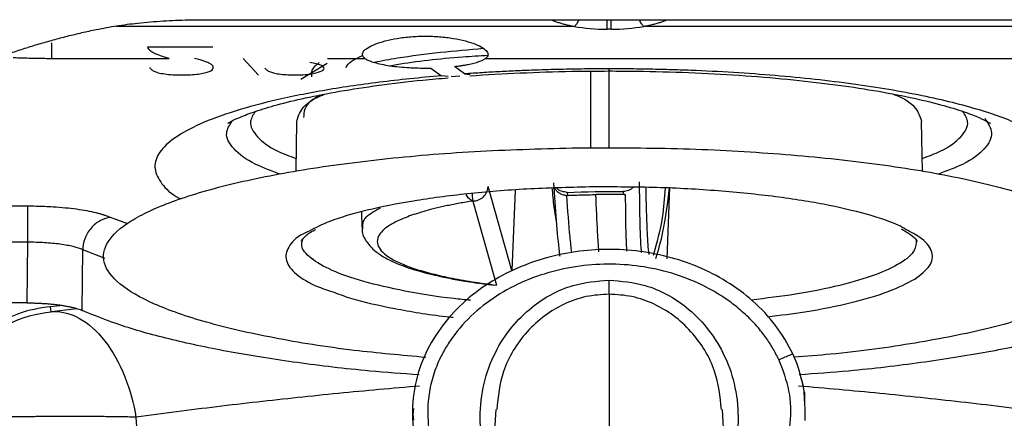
# Model space of a CAD drawing. Header units: millimetres. Extents: x 15 to 1195, y 5 to 836.
# Tile 15 of 35: x 580 to 612, y 172 to 185. Entities that reach past the tile are written whole.
import ezdxf

# ---------------------------------------------------------------- set-up
doc = ezdxf.new("R2010")
doc.units = ezdxf.units.MM

msp = doc.modelspace()

# ---------------------------------------------------------------- linework, layer by layer
at = {"color": 7, "linetype": 'Continuous', "lineweight": 25}
for p, q in [((586.034, 184.618), (612.692, 184.618)), ((598.233, 184.401), (583.291, 184.401)), ((599.43, 184.307), (599.296, 184.307)), ((615.435, 184.401), (600.493, 184.401)), ((581.166, 183.865), (581.166, 183.357)), ((584.305, 183.732), (586.435, 183.732)), ((581.166, 183.357), (585.007, 183.357)), ((587.916, 182.805), (587.419, 183.357)), ((589.304, 182.676), (590.157, 183.197)), ((590.173, 183.357), (591.395, 183.357)), ((595.331, 183.357), (617.56, 183.357)), ((593.545, 183.041), (593.889, 182.79)), ((594.645, 182.85), (594.316, 183.09)), ((594.645, 182.85), (594.814, 182.83)), ((598.752, 182.94), (598.752, 180.437)), ((599.363, 182.947), (599.363, 183.015)), ((599.363, 180.432), (599.363, 182.945)), ((594.112, 182.766), (593.889, 182.79)), ((594.49, 182.781), (594.208, 182.756)), ((589.163, 181.3), (589.134, 179.674)), ((609.592, 179.665), (609.563, 181.3)), ((596.191, 176.44), (595.414, 179.18)), ((596.296, 179.061), (596.191, 176.44)), ((599.813, 179.01), (599.841, 178.912)), ((601.335, 179.158), (601.247, 176.815)), ((594.916, 178.703), (595.692, 175.962)), ((598.027, 178.889), (597.999, 178.987)), ((580.379, 178.533), (578.38, 178.533)), ((583.66, 177.961), (583.088, 178.165)), ((591.278, 178.346), (591.296, 177.844)), ((580.379, 177.358), (578.38, 177.358)), ((580.379, 177.358), (580.356, 175.38)), ((582.162, 175.135), (582.185, 177.113)), ((582.92, 176.833), (582.185, 177.113)), ((599.363, 175.666), (599.363, 170.97)), ((580.356, 175.38), (578.415, 175.38)), ((581.539, 175.292), (581.133, 175.257)), ((581.159, 175.091), (581.133, 175.257)), ((581.996, 175.189), (581.253, 175.098)), ((605.735, 172.456), (605.754, 171.54)), ((605.735, 172.456), (605.735, 172.439)), ((592.953, 172.085), (592.953, 172.068)), ((592.975, 171.934), (592.954, 171.751)), ((583.922, 171.654), (584.8, 157.145)), ((592.969, 171.69), (592.954, 171.751)), ((592.954, 171.751), (592.978, 171.555)), ((595.662, 171.909), (595.407, 167.405)), ((603.319, 167.405), (603.064, 171.909))]:
    msp.add_line(p, q, dxfattribs=at)
for points, knots in [([(582.627, 184.298), (582.737, 184.32), (582.957, 184.364), (583.293, 184.419), (583.635, 184.469), (583.866, 184.495), (583.982, 184.508)], [0, 0, 0, 0, 0.243861, 0.491708, 0.743702, 1, 1, 1, 1]), ([(583.982, 184.508), (584.12, 184.522), (584.394, 184.549), (584.806, 184.579), (585.216, 184.601), (585.625, 184.615), (585.898, 184.617), (586.034, 184.618)], [0, 0, 0, 0, 0.201704, 0.402462, 0.602367, 0.801514, 1, 1, 1, 1]), ([(597.472, 184.615), (597.509, 184.601), (597.581, 184.572), (597.699, 184.531), (597.823, 184.494), (597.953, 184.46), (598.09, 184.428), (598.185, 184.41), (598.233, 184.401)], [0, 0, 0, 0, 0.166726, 0.332504, 0.498027, 0.663992, 0.83109, 1, 1, 1, 1]), ([(598.371, 184.618), (598.35, 184.569), (598.308, 184.475), (598.258, 184.425), (598.233, 184.401)], [0, 0, 0, 0, 0.512278, 1, 1, 1, 1]), ([(599.296, 184.307), (599.296, 184.334), (599.296, 184.388), (599.296, 184.505), (599.296, 184.589), (599.296, 184.618)], [0, 0, 0, 0, 0.397934, 0.7958679, 1, 1, 1, 1]), ([(599.43, 184.307), (599.43, 184.334), (599.43, 184.388), (599.43, 184.505), (599.43, 184.589), (599.43, 184.618)], [0, 0, 0, 0, 0.397934, 0.7958679, 1, 1, 1, 1]), ([(600.493, 184.401), (600.468, 184.425), (600.418, 184.475), (600.376, 184.569), (600.355, 184.618)], [0, 0, 0, 0, 0.487722, 1, 1, 1, 1]), ([(600.493, 184.401), (600.541, 184.41), (600.636, 184.428), (600.772, 184.46), (600.903, 184.494), (601.027, 184.531), (601.144, 184.572), (601.217, 184.601), (601.254, 184.615)], [0, 0, 0, 0, 0.16891, 0.336008, 0.501973, 0.667496, 0.833274, 1, 1, 1, 1]), ([(578.938, 183.205), (579.088, 183.262), (579.388, 183.377), (579.842, 183.538), (580.298, 183.689), (580.758, 183.83), (581.221, 183.962), (581.687, 184.084), (582.155, 184.197), (582.47, 184.265), (582.627, 184.298)], [0, 0, 0, 0, 0.1252093, 0.2502434, 0.3751598, 0.5000164, 0.6248709, 0.7497812, 0.874805, 1, 1, 1, 1]), ([(591.395, 183.357), (591.383, 183.367), (591.359, 183.386), (591.335, 183.416), (591.319, 183.446), (591.312, 183.478), (591.315, 183.511), (591.327, 183.545), (591.364, 183.608), (591.471, 183.702), (591.714, 183.822), (592.043, 183.929), (592.443, 184.013), (592.89, 184.068), (593.362, 184.086), (593.835, 184.068), (594.282, 184.013), (594.683, 183.93), (595.011, 183.822), (595.255, 183.702), (595.371, 183.599), (595.412, 183.519), (595.414, 183.462), (595.39, 183.407), (595.351, 183.374), (595.331, 183.357)], [0, 0, 0, 0, 0.0180872, 0.0359728, 0.0537371, 0.0714619, 0.0892299, 0.107123, 0.1252212, 0.1875391, 0.2500096, 0.312526, 0.3750887, 0.4375289, 0.4999795, 0.5623655, 0.6248218, 0.6873977, 0.7499406, 0.8124331, 0.8747864, 0.9063155, 0.9374012, 0.9684829, 1, 1, 1, 1]), ([(585.007, 183.357), (584.956, 183.371), (584.858, 183.398), (584.728, 183.439), (584.619, 183.478), (584.512, 183.523), (584.415, 183.58), (584.337, 183.652), (584.316, 183.705), (584.305, 183.732)], [0, 0, 0, 0, 0.147114, 0.279078, 0.396145, 0.498678, 0.664332, 0.830424, 1, 1, 1, 1]), ([(595.268, 183.675), (594.794, 183.633), (593.816, 183.548), (592.618, 183.394), (591.947, 183.271), (591.696, 183.225)], [0, 0, 0, 0, 0.370334, 0.764008, 1, 1, 1, 1]), ([(579.916, 183.386), (579.983, 183.383), (580.116, 183.377), (580.319, 183.37), (580.526, 183.364), (580.736, 183.36), (580.95, 183.358), (581.094, 183.357), (581.166, 183.357)], [0, 0, 0, 0, 0.161773, 0.325177, 0.490464, 0.657876, 0.827647, 1, 1, 1, 1]), ([(584.367, 183.071), (584.373, 183.058), (584.384, 183.034), (584.414, 183), (584.453, 182.968), (584.503, 182.94), (584.586, 182.905), (584.735, 182.865), (584.981, 182.832), (585.215, 182.818), (585.41, 182.815), (585.603, 182.817), (585.832, 182.828), (586.029, 182.853), (586.158, 182.88), (586.271, 182.91), (586.425, 182.974), (586.465, 183.06), (586.405, 183.144), (586.321, 183.196), (586.226, 183.238), (586.134, 183.273), (586.003, 183.313), (585.895, 183.341), (585.834, 183.357)], [0, 0, 0, 0, 0.034772, 0.066973, 0.096786, 0.124441, 0.150226, 0.207024, 0.263653, 0.319999, 0.349743, 0.379785, 0.435056, 0.487846, 0.514163, 0.541224, 0.595211, 0.711307, 0.770951, 0.831545, 0.864061, 0.899004, 0.942492, 1, 1, 1, 1]), ([(588.125, 183.041), (588.136, 183.028), (588.156, 183.004), (588.197, 182.97), (588.247, 182.94), (588.321, 182.907), (588.446, 182.871), (588.643, 182.839), (588.879, 182.819), (589.132, 182.814), (589.382, 182.821), (589.611, 182.843), (589.798, 182.88), (589.944, 182.925), (590.039, 182.977), (590.071, 183.032), (590.048, 183.087), (589.959, 183.138), (589.81, 183.183), (589.672, 183.206), (589.601, 183.217)], [0, 0, 0, 0, 0.043085, 0.082181, 0.117524, 0.149428, 0.208206, 0.266813, 0.326354, 0.388844, 0.449504, 0.507414, 0.567829, 0.630371, 0.691706, 0.754267, 0.815957, 0.875097, 0.935266, 1, 1, 1, 1]), ([(589.897, 183.217), (589.822, 183.158), (589.627, 183.007), (589.643, 182.851), (589.653, 182.755)], [0, 0, 0, 0, 0.38817, 1, 1, 1, 1]), ([(590.783, 183.044), (590.789, 183.072), (590.818, 183.215), (591.099, 183.346), (591.324, 183.452)], [0, 0, 0, 0, 0.199163, 1, 1, 1, 1]), ([(591.395, 183.357), (591.409, 183.347), (591.437, 183.328), (591.491, 183.3), (591.553, 183.273), (591.623, 183.247), (591.742, 183.209), (591.927, 183.163), (592.202, 183.115), (592.51, 183.077), (592.807, 183.055), (593.076, 183.043), (593.31, 183.039), (593.467, 183.04), (593.545, 183.041)], [0, 0, 0, 0, 0.050237, 0.100132, 0.149923, 0.19985, 0.25015, 0.374997, 0.500042, 0.624889, 0.749934, 0.833431, 0.916416, 1, 1, 1, 1]), ([(592.201, 183.118), (592.277, 183.131), (592.978, 183.257), (594.074, 183.378), (595.133, 183.443), (595.408, 183.46)], [0, 0, 0, 0, 0.081887, 0.761664, 1, 1, 1, 1]), ([(594.316, 183.09), (594.356, 183.095), (594.437, 183.104), (594.551, 183.121), (594.66, 183.139), (594.763, 183.158), (594.86, 183.179), (594.981, 183.209), (595.114, 183.249), (595.244, 183.301), (595.302, 183.338), (595.331, 183.357)], [0, 0, 0, 0, 0.083939, 0.167142, 0.249984, 0.332844, 0.416104, 0.500136, 0.667189, 0.832797, 1, 1, 1, 1]), ([(599.363, 183.015), (599.229, 183.015), (598.963, 183.015), (598.563, 183.011), (598.164, 183.005), (597.766, 182.997), (597.369, 182.987), (596.907, 182.972), (596.382, 182.951), (595.796, 182.923), (595.217, 182.889), (594.836, 182.863), (594.645, 182.85)], [0, 0, 0, 0, 0.08342, 0.166725, 0.249976, 0.333233, 0.416557, 0.500009, 0.625088, 0.749976, 0.874878, 1, 1, 1, 1]), ([(594.817, 182.784), (594.822, 182.784), (595.346, 182.83), (596.463, 182.884), (597.982, 182.938), (598.957, 182.943), (599.363, 182.945)], [0, 0, 0, 0, 0.003291, 0.369317, 0.737291, 1, 1, 1, 1]), ([(614.18, 179.91), (614.176, 179.936), (614.169, 179.987), (614.146, 180.064), (614.115, 180.141), (614.076, 180.217), (614.028, 180.293), (613.971, 180.369), (613.906, 180.445), (613.759, 180.596), (613.475, 180.819), (612.964, 181.107), (612.328, 181.383), (611.319, 181.731), (609.771, 182.125), (607.9, 182.448), (606.254, 182.656), (604.954, 182.785), (603.603, 182.887), (602.443, 182.949), (601.503, 182.983), (600.792, 183.002), (600.079, 183.013), (599.602, 183.015), (599.363, 183.015)], [0, 0, 0, 0, 0.015663, 0.0313, 0.046919, 0.06253, 0.078141, 0.093763, 0.109403, 0.125072, 0.187573, 0.250098, 0.312599, 0.375124, 0.500004, 0.624884, 0.687386, 0.749911, 0.812412, 0.874937, 0.906235, 0.937463, 0.968693, 1, 1, 1, 1]), ([(599.363, 182.945), (599.662, 182.944), (600.532, 182.94), (601.963, 182.901), (603.619, 182.812), (605.2, 182.682), (606.678, 182.514), (608.023, 182.314), (609.206, 182.089), (610.2, 181.85), (610.948, 181.622), (611.458, 181.422), (611.728, 181.294), (611.833, 181.217), (611.809, 181.238), (611.807, 181.24)], [0, 0, 0, 0, 0.050133, 0.145604, 0.240948, 0.335925, 0.430303, 0.523767, 0.615876, 0.705986, 0.793168, 0.866733, 0.934067, 0.995098, 1, 1, 1, 1]), ([(593.889, 182.79), (593.203, 182.724), (591.831, 182.591), (589.98, 182.31), (588.337, 181.977), (586.951, 181.592), (585.851, 181.167), (585.062, 180.711), (584.606, 180.235), (584.482, 179.749), (584.736, 179.268), (585.053, 178.937), (585.372, 178.779), (585.391, 178.769)], [0, 0, 0, 0, 0.0993423, 0.1986846, 0.2980268, 0.3973691, 0.4967114, 0.5960537, 0.695396, 0.7947383, 0.8940805, 0.9934228, 1, 1, 1, 1]), ([(586.927, 181.246), (586.923, 181.242), (586.903, 181.226), (587.023, 181.306), (587.312, 181.441), (587.814, 181.633), (588.524, 181.848), (589.444, 182.072), (590.557, 182.289), (591.847, 182.486), (593.044, 182.634), (593.836, 182.699), (594.115, 182.722)], [0, 0, 0, 0, 0.021205, 0.106728, 0.201204, 0.305497, 0.418816, 0.539457, 0.665543, 0.795463, 0.928001, 1, 1, 1, 1]), ([(589.167, 181.3), (589.21, 181.441), (589.298, 181.724), (589.663, 182.024), (590.03, 182.168), (590.076, 182.187)], [0, 0, 0, 0, 0.4612672, 0.9317177, 1, 1, 1, 1]), ([(589.925, 182.157), (589.819, 182.095), (589.419, 181.86), (589.402, 181.609), (589.39, 181.424)], [0, 0, 0, 0, 0.263333, 1, 1, 1, 1]), ([(608.653, 182.186), (608.698, 182.168), (609.064, 182.024), (609.428, 181.723), (609.516, 181.441), (609.559, 181.3)], [0, 0, 0, 0, 0.066929, 0.538063, 1, 1, 1, 1]), ([(587.816, 181.625), (587.746, 181.514), (587.576, 181.24), (587.837, 180.799), (588.344, 180.391), (588.934, 180.17), (589.141, 180.092)], [0, 0, 0, 0, 0.2106319, 0.5209516, 0.8312713, 1, 1, 1, 1]), ([(609.584, 180.092), (609.792, 180.17), (610.381, 180.391), (610.889, 180.799), (611.15, 181.239), (610.98, 181.513), (610.911, 181.624)], [0, 0, 0, 0, 0.16889, 0.479506, 0.790122, 1, 1, 1, 1]), ([(588.637, 179.575), (588.35, 179.681), (587.653, 179.939), (587.063, 180.4), (586.788, 180.88), (586.978, 181.182), (587.058, 181.31)], [0, 0, 0, 0, 0.203326, 0.494854, 0.786382, 1, 1, 1, 1]), ([(611.625, 181.404), (611.728, 181.244), (611.944, 180.911), (611.666, 180.4), (611.078, 179.943), (610.39, 179.687), (610.112, 179.584)], [0, 0, 0, 0, 0.25409, 0.532659, 0.811229, 1, 1, 1, 1]), ([(593.379, 173.602), (592.587, 173.673), (590.796, 173.832), (588.361, 174.225), (586.141, 174.735), (584.436, 175.332), (583.303, 175.989), (582.787, 176.68), (582.909, 177.38), (583.663, 178.061), (585.02, 178.698), (586.928, 179.265), (589.314, 179.742), (592.087, 180.107), (595.137, 180.358), (597.285, 180.413), (598.359, 180.44)], [0, 0, 0, 0, 0.057492, 0.129993, 0.202493, 0.274994, 0.347494, 0.419995, 0.492496, 0.564996, 0.637497, 0.709998, 0.782498, 0.854999, 0.927499, 1, 1, 1, 1]), ([(598.359, 180.44), (599.441, 180.441), (601.604, 180.443), (604.773, 180.273), (607.732, 179.983), (610.369, 179.572), (612.584, 179.059), (614.29, 178.462), (615.423, 177.806), (615.939, 177.115), (615.817, 176.415), (615.063, 175.734), (613.706, 175.098), (611.8, 174.529), (609.403, 174.059), (607.223, 173.747), (605.799, 173.641), (605.396, 173.612)], [0, 0, 0, 0, 0.06947, 0.13894, 0.20841, 0.27788, 0.34735, 0.41682, 0.48629, 0.55576, 0.62523, 0.6947, 0.76417, 0.83364, 0.90311, 0.97258, 1, 1, 1, 1]), ([(600.42, 177.028), (600.418, 177.047), (600.396, 177.315), (600.37, 178.086), (600.361, 178.917), (600.356, 179.333)], [0, 0, 0, 0, 0.037832, 0.518007, 1, 1, 1, 1]), ([(598.721, 179.162), (598.034, 179.145), (596.661, 179.11), (594.711, 178.949), (592.936, 178.716), (591.419, 178.41), (590.254, 178.076), (589.78, 177.831), (589.572, 177.723)], [0, 0, 0, 0, 0.172786, 0.345573, 0.518359, 0.691145, 0.863932, 1, 1, 1, 1]), ([(594.916, 178.703), (595.043, 178.704), (595.17, 178.756), (595.354, 178.932), (595.41, 179.055), (595.414, 179.18)], [0, 0, 0, 0, 0.5, 0.5, 1, 1, 1, 1]), ([(597.496, 179.138), (597.516, 178.923), (597.553, 178.505), (597.615, 178.145), (597.645, 177.969)], [0, 0, 0, 0, 0.512545, 1, 1, 1, 1]), ([(597.544, 179.296), (597.574, 178.879), (597.634, 178.047), (597.706, 177.246), (597.744, 176.954), (597.751, 176.907)], [0, 0, 0, 0, 0.4570747, 0.9124255, 1, 1, 1, 1]), ([(597.544, 179.296), (597.545, 179.276), (597.547, 179.237), (597.561, 179.183), (597.581, 179.134), (597.605, 179.092), (597.631, 179.057), (597.676, 179.008), (597.749, 178.953), (597.859, 178.905), (597.94, 178.894), (597.979, 178.889)], [0, 0, 0, 0, 0.103725, 0.199317, 0.286792, 0.366171, 0.437481, 0.500764, 0.678159, 0.843957, 1, 1, 1, 1]), ([(597.999, 178.987), (597.936, 178.994), (597.811, 179.008), (597.687, 179.071), (597.649, 179.123), (597.648, 179.125)], [0, 0, 0, 0, 0.489931, 0.979862, 1, 1, 1, 1]), ([(609.107, 177.741), (609.025, 177.791), (608.718, 177.983), (607.801, 178.278), (606.405, 178.608), (604.713, 178.87), (602.823, 179.056), (600.796, 179.164), (599.413, 179.163), (598.721, 179.162)], [0, 0, 0, 0, 0.0569344, 0.214112, 0.3712896, 0.5284672, 0.6856448, 0.8428224, 1, 1, 1, 1]), ([(600.158, 179.151), (600.108, 179.111), (600.006, 179.032), (599.878, 179.018), (599.813, 179.01)], [0, 0, 0, 0, 0.497201, 1, 1, 1, 1]), ([(600.669, 176.964), (600.667, 176.976), (600.644, 177.118), (600.614, 177.646), (600.583, 178.377), (600.573, 178.914), (600.568, 179.148)], [0, 0, 0, 0, 0.03334, 0.401529, 0.740282, 1, 1, 1, 1]), ([(601.188, 179.125), (601.168, 178.804), (601.121, 178.06), (600.916, 177.34), (600.8, 176.93)], [0, 0, 0, 0, 0.431592, 1, 1, 1, 1]), ([(600.89, 176.827), (600.973, 177.108), (601.175, 177.798), (601.274, 178.64), (601.333, 179.14)], [0, 0, 0, 0, 0.407357, 1, 1, 1, 1]), ([(594.916, 178.703), (594.843, 178.691), (594.697, 178.668), (594.487, 178.631), (594.283, 178.593), (594.086, 178.553), (593.895, 178.511), (593.711, 178.468), (593.387, 178.387), (592.96, 178.261), (592.502, 178.082), (592.15, 177.892), (591.834, 177.628), (591.73, 177.286), (592.026, 176.948), (592.489, 176.695), (592.945, 176.515), (593.501, 176.349), (594.043, 176.225), (594.516, 176.134), (594.89, 176.072), (595.281, 176.014), (595.555, 175.979), (595.692, 175.962)], [0, 0, 0, 0, 0.017927, 0.035799, 0.053637, 0.071465, 0.089306, 0.107184, 0.12512, 0.187624, 0.250165, 0.312669, 0.37521, 0.500007, 0.624804, 0.687308, 0.749849, 0.812353, 0.874893, 0.906225, 0.937438, 0.968655, 1, 1, 1, 1]), ([(594.916, 178.703), (594.879, 178.721), (594.805, 178.759), (594.728, 178.852), (594.703, 178.921), (594.7, 178.932)], [0, 0, 0, 0, 0.457682, 0.915364, 1, 1, 1, 1]), ([(594.893, 178.949), (594.894, 178.935), (594.896, 178.863), (594.904, 178.765), (594.912, 178.723), (594.916, 178.703)], [0, 0, 0, 0, 0.107094, 0.553547, 1, 1, 1, 1]), ([(598.142, 177.028), (598.124, 177.191), (598.067, 177.715), (598.015, 178.41), (597.979, 178.889)], [0, 0, 0, 0, 0.309613, 1, 1, 1, 1]), ([(598.027, 178.889), (598.101, 178.892), (598.251, 178.897), (598.476, 178.904), (598.703, 178.91), (598.854, 178.912), (598.93, 178.913)], [0, 0, 0, 0, 0.250128, 0.5, 0.749872, 1, 1, 1, 1]), ([(599.033, 177.049), (599.018, 177.253), (598.978, 177.787), (598.948, 178.483), (598.93, 178.913)], [0, 0, 0, 0, 0.38282, 1, 1, 1, 1]), ([(599.889, 178.914), (599.894, 178.436), (599.901, 177.748), (599.924, 177.228), (599.93, 177.07)], [0, 0, 0, 0, 0.695406, 1, 1, 1, 1]), ([(583.088, 178.165), (583.063, 178.175), (583.013, 178.197), (582.928, 178.228), (582.835, 178.259), (582.734, 178.288), (582.571, 178.33), (582.33, 178.381), (581.988, 178.435), (581.616, 178.478), (581.262, 178.506), (580.941, 178.522), (580.661, 178.531), (580.473, 178.532), (580.379, 178.533)], [0, 0, 0, 0, 0.050059, 0.099892, 0.149658, 0.199515, 0.249623, 0.374426, 0.499386, 0.624265, 0.749306, 0.832958, 0.916273, 1, 1, 1, 1]), ([(580.379, 178.533), (580.379, 178.477), (580.379, 178.319), (580.379, 177.885), (580.379, 177.612), (580.379, 177.358)], [0, 0, 0, 0, 0.5, 0.5, 1, 1, 1, 1]), ([(591.324, 177.794), (591.322, 177.926), (591.319, 178.166), (591.722, 178.389), (591.904, 178.489)], [0, 0, 0, 0, 0.549679, 1, 1, 1, 1]), ([(583.088, 178.165), (582.983, 178.154), (582.869, 178.122), (582.649, 178.006), (582.543, 177.922), (582.367, 177.717), (582.298, 177.597), (582.208, 177.352), (582.187, 177.227), (582.185, 177.113)], [0, 0, 0, 0, 0.25, 0.25, 0.5, 0.5, 0.75, 0.75, 1, 1, 1, 1]), ([(589.572, 177.723), (589.509, 177.694), (589.148, 177.532), (588.863, 177.204), (588.756, 176.759), (589.107, 176.318), (589.663, 175.963), (590.228, 175.777), (590.415, 175.716)], [0, 0, 0, 0, 0.04515, 0.257615, 0.47008, 0.682544, 0.895009, 1, 1, 1, 1]), ([(589.317, 177.396), (589.314, 177.395), (589.309, 177.394), (589.428, 177.544), (589.599, 177.689), (589.774, 177.77), (589.78, 177.773)], [0, 0, 0, 0, 0.261369, 0.614768, 0.986777, 1, 1, 1, 1]), ([(591.313, 177.842), (591.309, 177.811), (591.286, 177.64), (591.45, 177.345), (591.738, 177.038), (592.199, 176.758), (592.87, 176.492), (593.756, 176.256), (594.688, 176.077), (595.351, 175.991), (595.633, 175.954)], [0, 0, 0, 0, 0.0237826, 0.1335089, 0.2461279, 0.3867738, 0.5566327, 0.72158, 0.8817956, 1, 1, 1, 1]), ([(608.892, 177.795), (609.004, 177.734), (609.262, 177.594), (609.409, 177.412), (609.411, 177.395), (609.412, 177.387)], [0, 0, 0, 0, 0.284428, 0.654247, 1, 1, 1, 1]), ([(609.337, 176.158), (609.526, 176.301), (609.903, 176.588), (609.947, 177.036), (609.703, 177.427), (609.274, 177.653), (609.107, 177.741)], [0, 0, 0, 0, 0.274894, 0.549787, 0.824681, 1, 1, 1, 1]), ([(594.835, 175.466), (594.654, 175.483), (593.87, 175.556), (592.666, 175.76), (591.309, 176.068), (590.268, 176.433), (589.594, 176.832), (589.283, 177.182), (589.346, 177.392), (589.367, 177.461)], [0, 0, 0, 0, 0.051803, 0.224592, 0.397381, 0.57017, 0.742959, 0.915748, 1, 1, 1, 1]), ([(609.381, 177.442), (609.381, 177.325), (609.382, 177.067), (608.919, 176.677), (608.102, 176.289), (606.933, 175.945), (605.562, 175.663), (604.494, 175.533), (604, 175.473)], [0, 0, 0, 0, 0.144552, 0.320544, 0.496537, 0.672529, 0.848522, 1, 1, 1, 1]), ([(582.185, 177.113), (582.104, 177.151), (582, 177.185), (581.751, 177.246), (581.606, 177.273), (581.29, 177.316), (581.116, 177.333), (580.757, 177.354), (580.569, 177.359), (580.379, 177.358)], [0, 0, 0, 0, 0.25, 0.25, 0.5, 0.5, 0.75, 0.75, 1, 1, 1, 1]), ([(605.356, 173.717), (605.2, 174.052), (605.011, 174.362), (604.573, 174.936), (604.323, 175.202), (603.787, 175.677), (603.501, 175.887), (602.898, 176.259), (602.579, 176.421), (601.605, 176.828), (600.928, 176.997), (599.881, 177.116), (599.53, 177.131), (598.835, 177.115), (598.488, 177.084), (597.794, 176.973), (597.45, 176.893), (596.78, 176.686), (596.453, 176.559), (595.495, 176.098), (594.901, 175.691), (594.141, 174.921), (593.913, 174.642), (593.515, 174.033), (593.347, 173.703), (593.095, 173.015), (593.01, 172.651), (592.93, 171.92), (592.935, 171.551), (592.987, 171.182)], [0, 0, 0, 0, 0.0625, 0.0625, 0.125, 0.125, 0.1875, 0.1875, 0.25, 0.25, 0.375, 0.375, 0.4375, 0.4375, 0.5, 0.5, 0.5625, 0.5625, 0.625, 0.625, 0.75, 0.75, 0.8125, 0.8125, 0.875, 0.875, 0.9375, 0.9375, 1, 1, 1, 1]), ([(604.902, 173.524), (604.872, 173.587), (604.811, 173.713), (604.709, 173.896), (604.598, 174.076), (604.478, 174.252), (604.288, 174.506), (604.006, 174.826), (603.618, 175.185), (603.195, 175.507), (602.596, 175.88), (601.792, 176.249), (600.771, 176.531), (599.721, 176.661), (598.661, 176.634), (597.617, 176.457), (596.61, 176.121), (595.669, 175.628), (594.83, 174.973), (594.275, 174.323), (593.944, 173.779), (593.728, 173.333), (593.547, 172.797), (593.454, 172.238), (593.436, 171.746), (593.466, 171.327), (593.542, 170.913), (593.661, 170.503), (593.776, 170.241), (593.834, 170.108)], [0, 0, 0, 0, 0.0123602, 0.024765, 0.0372421, 0.0498185, 0.0625206, 0.0935451, 0.1252342, 0.1561373, 0.1876809, 0.250199, 0.3122178, 0.3747902, 0.4369961, 0.4995764, 0.5619163, 0.6245397, 0.687015, 0.7495179, 0.7748421, 0.7997184, 0.8373193, 0.8748208, 0.8997867, 0.924501, 0.9492519, 0.9743262, 1, 1, 1, 1]), ([(595.545, 169.836), (595.448, 170.071), (595.211, 170.649), (595.117, 171.654), (595.239, 172.749), (595.605, 173.753), (596.147, 174.594), (596.964, 175.399), (598.056, 176.01), (598.964, 176.091), (599.363, 176.127)], [0, 0, 0, 0, 0.087712, 0.215694, 0.343675, 0.466997, 0.582029, 0.686691, 0.862576, 1, 1, 1, 1]), ([(599.363, 175.666), (599.363, 175.694), (599.363, 175.755), (599.363, 175.925), (599.363, 176.03), (599.363, 176.127)], [0, 0, 0, 0, 0.5, 0.5, 1, 1, 1, 1]), ([(599.363, 176.127), (599.761, 176.091), (600.67, 176.01), (601.762, 175.399), (602.579, 174.594), (603.121, 173.753), (603.487, 172.749), (603.609, 171.654), (603.515, 170.649), (603.278, 170.071), (603.181, 169.836)], [0, 0, 0, 0, 0.137424, 0.313309, 0.417971, 0.533003, 0.656325, 0.784306, 0.912288, 1, 1, 1, 1]), ([(604.53, 174.93), (604.945, 174.98), (605.961, 175.105), (607.304, 175.386), (608.552, 175.745), (609.076, 176.02), (609.337, 176.158)], [0, 0, 0, 0, 0.187192, 0.458128, 0.729064, 1, 1, 1, 1]), ([(590.415, 175.716), (590.59, 175.651), (591.108, 175.456), (592.349, 175.194), (593.492, 174.99), (594.198, 174.922), (594.275, 174.915)], [0, 0, 0, 0, 0.192515, 0.573096, 0.953678, 1, 1, 1, 1]), ([(599.363, 175.666), (599.113, 175.65), (598.607, 175.618), (597.892, 175.365), (597.234, 174.975), (596.493, 174.288), (595.84, 173.248), (595.742, 172.324), (595.697, 171.903)], [0, 0, 0, 0, 0.129086, 0.260879, 0.387631, 0.522342, 0.782303, 1, 1, 1, 1]), ([(603.03, 171.903), (602.984, 172.328), (602.883, 173.254), (602.228, 174.294), (601.487, 174.978), (600.831, 175.366), (600.118, 175.618), (599.613, 175.65), (599.363, 175.666)], [0, 0, 0, 0, 0.219642, 0.47902, 0.61317, 0.739456, 0.871072, 1, 1, 1, 1]), ([(581.133, 175.257), (580.774, 175.204), (580.099, 175.103), (579.527, 174.756), (579.26, 174.593)], [0, 0, 0, 0, 0.5319, 1, 1, 1, 1]), ([(580.356, 175.38), (580.404, 175.38), (580.501, 175.38), (580.647, 175.376), (580.793, 175.37), (580.938, 175.362), (581.082, 175.351), (581.223, 175.338), (581.359, 175.323), (581.489, 175.305), (581.613, 175.285), (581.728, 175.263), (581.835, 175.24), (581.932, 175.216), (582.019, 175.19), (582.097, 175.163), (582.14, 175.145), (582.162, 175.135)], [0, 0, 0, 0, 0.063833, 0.128834, 0.194859, 0.261746, 0.329319, 0.39739, 0.465764, 0.534239, 0.602613, 0.670684, 0.738256, 0.805142, 0.871167, 0.936168, 1, 1, 1, 1]), ([(593.161, 173.032), (592.62, 173.072), (591.232, 173.174), (589.161, 173.423), (586.989, 173.763), (585.073, 174.168), (583.414, 174.624), (582.579, 174.965), (582.162, 175.135)], [0, 0, 0, 0, 0.113348, 0.290678, 0.468009, 0.645339, 0.82267, 1, 1, 1, 1]), ([(616.564, 175.135), (616.147, 174.965), (615.312, 174.624), (613.653, 174.168), (611.737, 173.763), (609.564, 173.423), (607.494, 173.174), (606.106, 173.072), (605.565, 173.032)], [0, 0, 0, 0, 0.17733, 0.354661, 0.531991, 0.709322, 0.886652, 1, 1, 1, 1]), ([(581.253, 175.098), (581.236, 175.096), (581.211, 175.093), (581.173, 175.09), (581.16, 175.09), (581.159, 175.091)], [0, 0, 0, 0, 0.5, 0.5, 1, 1, 1, 1]), ([(581.253, 175.098), (581.513, 175.104), (581.797, 175.036), (582.367, 174.716), (582.652, 174.463), (583.161, 173.806), (583.383, 173.404), (583.727, 172.545), (583.848, 172.09), (583.922, 171.654)], [0, 0, 0, 0, 0.25, 0.25, 0.5, 0.5, 0.75, 0.75, 1, 1, 1, 1]), ([(604.902, 173.524), (604.955, 173.549), (605.013, 173.575), (605.125, 173.625), (605.178, 173.649), (605.267, 173.686), (605.302, 173.7), (605.346, 173.717), (605.356, 173.719), (605.356, 173.717)], [0, 0, 0, 0, 0.25, 0.25, 0.5, 0.5, 0.75, 0.75, 1, 1, 1, 1]), ([(604.902, 173.524), (605.028, 173.192), (605.281, 172.529), (605.309, 171.456), (605.074, 170.416), (604.575, 169.478), (603.96, 168.734), (603.474, 168.38), (603.272, 168.234)], [0, 0, 0, 0, 0.1757502, 0.3514179, 0.5252213, 0.7011235, 0.8761818, 1, 1, 1, 1]), ([(605.741, 172.172), (605.737, 172.387), (605.732, 172.638), (605.647, 172.871), (605.635, 172.905)], [0, 0, 0, 0, 0.8550221, 1, 1, 1, 1]), ([(593.178, 172.668), (592.736, 172.63), (591.852, 172.554), (590.527, 172.428), (589.204, 172.293), (587.882, 172.148), (586.561, 171.993), (585.24, 171.83), (584.361, 171.713), (583.922, 171.654)], [0, 0, 0, 0, 0.142742, 0.285513, 0.42832, 0.571167, 0.714059, 0.857002, 1, 1, 1, 1]), ([(614.804, 171.654), (614.364, 171.713), (613.485, 171.83), (612.165, 171.993), (610.844, 172.148), (609.522, 172.293), (608.198, 172.428), (606.874, 172.554), (605.99, 172.63), (605.548, 172.668)], [0, 0, 0, 0, 0.142998, 0.285941, 0.428833, 0.57168, 0.714487, 0.857258, 1, 1, 1, 1]), ([(583.922, 171.654), (583.865, 171.655), (583.751, 171.658), (583.573, 171.661), (583.394, 171.664), (583.211, 171.666), (583.027, 171.669), (582.842, 171.671), (582.656, 171.672), (582.47, 171.673), (582.284, 171.674), (582.098, 171.675), (581.914, 171.675), (581.732, 171.675), (581.552, 171.675), (581.374, 171.675), (581.199, 171.674), (581.027, 171.673), (580.858, 171.672), (580.693, 171.671), (580.531, 171.669), (580.374, 171.667), (580.221, 171.665), (580.072, 171.663), (579.927, 171.661), (579.788, 171.658), (579.652, 171.656), (579.522, 171.653), (579.397, 171.65), (579.276, 171.647), (579.16, 171.644), (579.049, 171.641), (578.943, 171.638), (578.842, 171.634), (578.745, 171.631), (578.653, 171.628), (578.595, 171.626), (578.566, 171.624)], [0, 0, 0, 0, 0.035145, 0.069903, 0.104275, 0.138261, 0.17186, 0.205072, 0.237898, 0.270337, 0.302389, 0.334055, 0.365334, 0.396227, 0.426733, 0.456852, 0.486584, 0.51593, 0.544889, 0.573461, 0.601646, 0.629445, 0.656857, 0.683882, 0.71052, 0.736771, 0.762636, 0.788113, 0.813204, 0.837908, 0.862224, 0.886154, 0.909697, 0.932853, 0.955623, 0.978005, 1, 1, 1, 1])]:
    msp.add_open_spline(points, degree=3, knots=knots, dxfattribs=at)
for points in [[(598.233, 184.401), (598.563, 184.339), (598.927, 184.307), (599.296, 184.307)], [(599.43, 184.307), (599.799, 184.307), (600.162, 184.339), (600.493, 184.401)], [(597.999, 178.987), (598.596, 179.01), (599.207, 179.018), (599.813, 179.01)], [(598.027, 178.889), (598.011, 178.889), (597.995, 178.889), (597.979, 178.889)], [(599.841, 178.912), (599.538, 178.917), (599.233, 178.917), (598.93, 178.913)], [(599.841, 178.912), (599.857, 178.912), (599.873, 178.913), (599.889, 178.914)], [(579.74, 174.678), (580.201, 174.912), (580.692, 175.046), (581.159, 175.091)], [(605.735, 172.456), (605.671, 172.895), (605.542, 173.314), (605.356, 173.717)]]:
    msp.add_open_spline(points, degree=3, dxfattribs=at)

doc.saveas('drawing.dxf')
